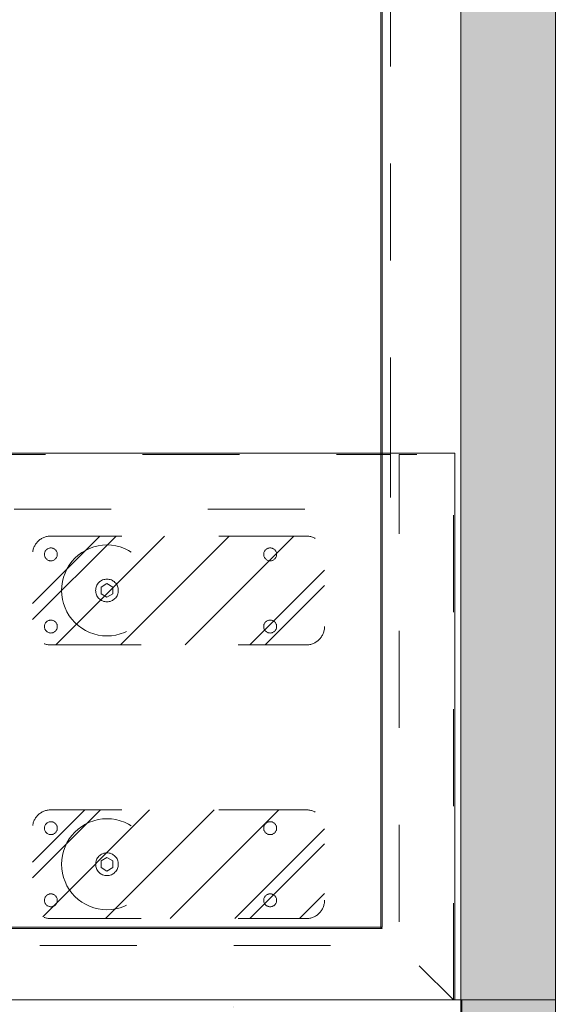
# Model space of a CAD drawing. Header units: inches. Extents: x -434 to -285, y -58 to 33.
# Tile 79 of 103: x -293.53 to -286.16, y -39.58 to -26.05. Entities that reach past the tile are written whole.
import ezdxf

# ---------------------------------------------------------------- set-up
doc = ezdxf.new("R2010")
doc.units = ezdxf.units.IN
doc.header["$LTSCALE"] = 32
doc.header["$MEASUREMENT"] = 0
doc.linetypes.add('Dash Style-1', pattern=[0.083328, 0.041656, -0.041672])
for name, color, linetype, lineweight in [('DashLine', 7, 'Dash Style-1', 13), ('DashLineFill', 7, 'Dash Style-1', 13), ('Drawing', 7, 'Continuous', 18), ('None', 7, 'Continuous', 18), ('SolidLine', 7, 'Continuous', 15), ('Stone_1', 7, 'Continuous', 13), ('Wood_1-V', 7, 'Continuous', 13)]:
    doc.layers.add(name, color=color, linetype=linetype, lineweight=lineweight)

# ---------------------------------------------------------------- blocks, each defined once
blk = doc.blocks.new('Group-26')
at = {"layer": 'SolidLine', "flags": 128}
blk.add_lwpolyline([(0, 0), (0.748, 0), (0.748, -29.094), (0, -29.094)], close=True, dxfattribs=at)
blk = doc.blocks.new('Group-27')
at = {"layer": 'None'}
blk.add_blockref('Group-26', (0, 0), dxfattribs=at)
blk = doc.blocks.new('SL Vertical Storage (2D)-1')
at = {"layer": 'None'}
blk.add_blockref('Group-27', (0, 0), dxfattribs=at)
at = {"layer": 'Drawing', "color": 0, "flags": 1}
for tag in ['Catalog', 'Custom', 'Tag', 'Option1', 'Option2', 'Option3', 'Option4', 'Option5', 'Option6', 'Option7', 'Option8', 'Option9', 'Option10', 'Option11', 'Option12', 'FinishGroup', 'Discount', 'Item1', 'Item2', 'Item3', 'Item4', 'Item5', 'Item6', 'Item7', 'Item8', 'Item9', 'Item10', 'Item11', 'Item12', 'Item13', 'Item14', 'Item15', 'Item16', 'Item17', 'Item18', 'Item19', 'Item20', 'Item21', 'Item22', 'Item23', 'Item24', 'Item25']:
    blk.add_attdef(tag, (24.18, -42.499), '', height=0.00709, dxfattribs=at)
blk = doc.blocks.new('Group-43')
at = {"layer": 'Stone_1', "linetype": 'Continuous', "lineweight": 15}
h = blk.add_hatch(dxfattribs=at)
h.set_pattern_fill('AR-CONC', style=0, pattern_type=2)
h.set_pattern_definition([(50, (-6.595, -2.0547), (5.6477, -0.4941), [0.59055, -6.49606]), (-5, (-6.595, -2.055), (-1.0925, 5.9228), [0.47244, -5.19685]), (100.451, (-6.124, -2.096), (4.5552, 5.42866), [0.5019, -5.5208]), (46.184, (-6.595, -0.48), (8.4035, -1.3033), [0.8858, -9.7441]), (96.636, (-5.8945, -0.5885), (7.3595, 7.6702), [0.7528, -8.2812]), (-8.816, (-6.595, -0.48), (7.3595, 7.6702), [0.7087, -7.7953]), (21, (-5.8074, -0.8736), (4.70006, -3.1702), [0.59055, -6.49606]), (-34, (-5.8074, -0.8736), (1.9159, 5.7098), [0.47244, -5.19685]), (71.451, (-5.416, -1.138), (6.6159, 2.5396), [0.5019, -5.5208]), (37.5, (-6.5948, -2.0547), (0.09575, 2.62121), [0.0004, -15.6256]), (37.5, (96.8664, 77.3338), (0.095747, 2.621211), [0.0004, -15.6256]), (37.5, (96.8743, 77.34), (0.095747, 2.621211), [0.0004, -15.6256]), (37.5, (203.1916, 158.92), (0.095747, 2.621211), [0.00039, -15.62559]), (37.5, (203.1995, 158.9261), (0.095747, 2.621211), [0.00039, -15.62559]), (7.5, (-6.5948, -2.0547), (2.07141, 3.1056), [0.0004, -10.0114]), (7.5, (69.1615, 7.9188), (2.07141, 3.1056), [0.0004, -10.01142]), (7.5, (69.1714, 7.92), (2.07141, 3.1056), [0.0004, -10.01142]), (7.5, (195.4914, 24.5504), (2.071414, 3.105604), [0.0004, -10.01142]), (7.5, (195.5013, 24.5517), (2.071414, 3.105604), [0.0004, -10.01142]), (-32.5, (-8.3507, -2.0547), (4.20333, -0.1776), [0.0004, -16.25945]), (-32.5, (33.8273, -28.925), (4.20333, -0.1776), [0.0004, -16.25945]), (-32.5, (33.8357, -28.9305), (4.20333, -0.1776), [0.0004, -16.25945]), (-32.5, (165.4132, -112.7546), (4.203326, -0.177597), [0.0004, -16.25945]), (-32.5, (165.4217, -112.76), (4.203326, -0.177597), [0.0004, -16.25945]), (-42.5, (-9.138, -2.0547), (4.59202, 0.78823), [0.0004, -12.4248]), (-42.5, (38.7923, -45.975), (4.59202, 0.78823), [0.0004, -12.4248]), (-42.5, (38.7997, -45.9816), (4.59202, 0.78823), [0.0004, -12.4248]), (-42.5, (115.189, -115.9795), (4.59202, 0.78823), [0.0004, -12.4248]), (-42.5, (115.1963, -115.9863), (4.59202, 0.78823), [0.0004, -12.4248])])
h.paths.add_polyline_path([(0, 0), (17.992, 0), (17.992, -31.299), (0, -31.299)])
at = {"layer": 'Stone_1', "flags": 128}
blk.add_lwpolyline([(0, 0), (17.992, 0), (17.992, -31.299), (0, -31.299)], close=True, dxfattribs=at)
blk = doc.blocks.new('SL Vertical Top (2D)-1')
at = {"layer": 'None'}
blk.add_blockref('Group-43', (0, 0), dxfattribs=at)
at = {"layer": 'Drawing', "color": 0, "flags": 1}
for tag in ['Catalog', 'Option1', 'Option2', 'Option3', 'Option4', 'Option5', 'Option6', 'Option7', 'Option8', 'Option9', 'Option10', 'Option11', 'Option12', 'Custom', 'Tag', 'FinishGroup', 'Discount', 'Item1', 'Item2', 'Item3', 'Item4', 'Item5', 'Item6', 'Item7', 'Item8', 'Item9', 'Item10', 'Item11', 'Item12', 'Item13', 'Item14', 'Item15', 'Item16', 'Item17', 'Item18', 'Item19', 'Item20', 'Item21', 'Item22', 'Item23', 'Item24', 'Item25']:
    blk.add_attdef(tag, (41.999, -42.539), '', height=0.00709, dxfattribs=at)
blk = doc.blocks.new('1BP8DW-Leveler (2D)')
at = {"layer": 'DashLine', "flags": 128}
for points in [[(0.625, 0), (0.622, -0.061), (0.613, -0.122), (0.598, -0.181), (0.577, -0.239), (0.551, -0.295), (0.52, -0.347), (0.483, -0.396), (0.442, -0.442), (0.396, -0.483), (0.347, -0.52), (0.295, -0.551), (0.239, -0.577), (0.181, -0.598), (0.122, -0.613), (0.061, -0.622), (0, -0.625), (-0.061, -0.622), (-0.122, -0.613), (-0.181, -0.598), (-0.239, -0.577), (-0.295, -0.551), (-0.347, -0.52), (-0.396, -0.483), (-0.442, -0.442), (-0.483, -0.396), (-0.52, -0.347), (-0.551, -0.295), (-0.577, -0.239), (-0.598, -0.181), (-0.613, -0.122), (-0.622, -0.061), (-0.625, 0), (-0.622, 0.061), (-0.613, 0.122), (-0.598, 0.181), (-0.577, 0.239), (-0.551, 0.295), (-0.52, 0.347), (-0.483, 0.396), (-0.442, 0.442), (-0.396, 0.483), (-0.347, 0.52), (-0.295, 0.551), (-0.239, 0.577), (-0.181, 0.598), (-0.122, 0.613), (-0.061, 0.622), (0, 0.625), (0.061, 0.622), (0.122, 0.613), (0.181, 0.598), (0.239, 0.577), (0.295, 0.551), (0.347, 0.52), (0.396, 0.483), (0.442, 0.442), (0.483, 0.396), (0.52, 0.347), (0.551, 0.295), (0.577, 0.239), (0.598, 0.181), (0.613, 0.122), (0.622, 0.061)], [(0, 0.156), (0.015, 0.155), (0.03, 0.153), (0.045, 0.15), (0.06, 0.144), (0.074, 0.138), (0.087, 0.13), (0.099, 0.121), (0.11, 0.11), (0.121, 0.099), (0.13, 0.087), (0.138, 0.074), (0.144, 0.06), (0.15, 0.045), (0.153, 0.03), (0.155, 0.015), (0.156, 0), (0.155, -0.015), (0.153, -0.03), (0.15, -0.045), (0.144, -0.06), (0.138, -0.074), (0.13, -0.087), (0.121, -0.099), (0.11, -0.11), (0.099, -0.121), (0.087, -0.13), (0.074, -0.138), (0.06, -0.144), (0.045, -0.15), (0.03, -0.153), (0.015, -0.155), (0, -0.156), (-0.015, -0.155), (-0.03, -0.153), (-0.045, -0.15), (-0.06, -0.144), (-0.074, -0.138), (-0.087, -0.13), (-0.099, -0.121), (-0.11, -0.11), (-0.121, -0.099), (-0.13, -0.087), (-0.138, -0.074), (-0.144, -0.06), (-0.15, -0.045), (-0.153, -0.03), (-0.155, -0.015), (-0.156, 0), (-0.155, 0.015), (-0.153, 0.03), (-0.15, 0.045), (-0.144, 0.06), (-0.138, 0.074), (-0.13, 0.087), (-0.121, 0.099), (-0.11, 0.11), (-0.099, 0.121), (-0.087, 0.13), (-0.074, 0.138), (-0.06, 0.144), (-0.045, 0.15), (-0.03, 0.153), (-0.015, 0.155)], [(0, 0.094), (-0.081, 0.047), (-0.081, -0.047), (0, -0.094), (0.081, -0.047), (0.081, 0.047)]]:
    blk.add_lwpolyline(points, close=True, dxfattribs=at)
blk = doc.blocks.new('Slate-LSVS-Leveler (2D)')
at = {"layer": 'DashLineFill', "linetype": 'Continuous', "lineweight": 13}
h = blk.add_hatch(dxfattribs=at)
h.set_pattern_fill('Steel', color=253, style=0, pattern_type=2)
h.set_pattern_definition([(45, (0, 0), (-1.613, 1.9357), []), (45, (-1.0608, 1.0608), (-0.47235, 0.41676), [])])
edge = h.paths.add_edge_path()
edge.add_arc((-2.74, 0.496), 0.252, 90, 180, ccw=False)
edge.add_line((-2.74, 0.748), (0.772, 0.748))
edge.add_arc((0.772, 0.496), 0.252, 0, 90, ccw=False)
edge.add_line((1.024, 0.496), (1.024, -0.496))
edge.add_arc((0.772, -0.496), 0.252, -90, 0, ccw=False)
edge.add_line((0.772, -0.748), (-2.74, -0.748))
edge.add_arc((-2.74, -0.496), 0.252, 180, 270, ccw=False)
edge.add_line((-2.992, -0.496), (-2.992, 0.496))
at = {"layer": 'DashLineFill', "flags": 128}
blk.add_lwpolyline([(-2.992, 0.496, -0.414214), (-2.74, 0.748), (0.772, 0.748, -0.414214), (1.024, 0.496), (1.024, -0.496, -0.414214), (0.772, -0.748), (-2.74, -0.748, -0.414214), (-2.992, -0.496)], format="xyb", close=True, dxfattribs=at)
at = {"layer": 'SolidLine', "flags": 128}
for points in [[(-2.244, 0.585), (-2.235, 0.584), (-2.227, 0.583), (-2.218, 0.581), (-2.21, 0.578), (-2.202, 0.574), (-2.195, 0.57), (-2.188, 0.565), (-2.181, 0.559), (-2.176, 0.552), (-2.17, 0.545), (-2.166, 0.538), (-2.162, 0.53), (-2.159, 0.522), (-2.157, 0.513), (-2.156, 0.505), (-2.156, 0.496), (-2.156, 0.487), (-2.157, 0.479), (-2.159, 0.47), (-2.162, 0.462), (-2.166, 0.454), (-2.17, 0.447), (-2.176, 0.44), (-2.181, 0.433), (-2.188, 0.428), (-2.195, 0.422), (-2.202, 0.418), (-2.21, 0.414), (-2.218, 0.411), (-2.227, 0.409), (-2.235, 0.408), (-2.244, 0.407), (-2.253, 0.408), (-2.261, 0.409), (-2.27, 0.411), (-2.278, 0.414), (-2.286, 0.418), (-2.293, 0.422), (-2.3, 0.428), (-2.307, 0.433), (-2.313, 0.44), (-2.318, 0.447), (-2.322, 0.454), (-2.326, 0.462), (-2.329, 0.47), (-2.331, 0.479), (-2.332, 0.487), (-2.333, 0.496), (-2.332, 0.505), (-2.331, 0.513), (-2.329, 0.522), (-2.326, 0.53), (-2.322, 0.538), (-2.318, 0.545), (-2.313, 0.552), (-2.307, 0.559), (-2.3, 0.565), (-2.293, 0.57), (-2.286, 0.574), (-2.278, 0.578), (-2.27, 0.581), (-2.261, 0.583), (-2.253, 0.584)], [(0.772, 0.585), (0.78, 0.584), (0.789, 0.583), (0.797, 0.581), (0.806, 0.578), (0.813, 0.574), (0.821, 0.57), (0.828, 0.565), (0.834, 0.559), (0.84, 0.552), (0.845, 0.545), (0.85, 0.538), (0.853, 0.53), (0.856, 0.522), (0.859, 0.513), (0.86, 0.505), (0.86, 0.496), (0.86, 0.487), (0.859, 0.479), (0.856, 0.47), (0.853, 0.462), (0.85, 0.454), (0.845, 0.447), (0.84, 0.44), (0.834, 0.433), (0.828, 0.428), (0.821, 0.422), (0.813, 0.418), (0.806, 0.414), (0.797, 0.411), (0.789, 0.409), (0.78, 0.408), (0.772, 0.407), (0.763, 0.408), (0.754, 0.409), (0.746, 0.411), (0.738, 0.414), (0.73, 0.418), (0.722, 0.422), (0.715, 0.428), (0.709, 0.433), (0.703, 0.44), (0.698, 0.447), (0.694, 0.454), (0.69, 0.462), (0.687, 0.47), (0.685, 0.479), (0.683, 0.487), (0.683, 0.496), (0.683, 0.505), (0.685, 0.513), (0.687, 0.522), (0.69, 0.53), (0.694, 0.538), (0.698, 0.545), (0.703, 0.552), (0.709, 0.559), (0.715, 0.565), (0.722, 0.57), (0.73, 0.574), (0.738, 0.578), (0.746, 0.581), (0.754, 0.583), (0.763, 0.584)], [(-2.244, -0.407), (-2.235, -0.408), (-2.227, -0.409), (-2.218, -0.411), (-2.21, -0.414), (-2.202, -0.418), (-2.195, -0.422), (-2.188, -0.428), (-2.181, -0.433), (-2.176, -0.44), (-2.17, -0.447), (-2.166, -0.454), (-2.162, -0.462), (-2.159, -0.47), (-2.157, -0.479), (-2.156, -0.487), (-2.156, -0.496), (-2.156, -0.505), (-2.157, -0.513), (-2.159, -0.522), (-2.162, -0.53), (-2.166, -0.538), (-2.17, -0.545), (-2.176, -0.552), (-2.181, -0.559), (-2.188, -0.565), (-2.195, -0.57), (-2.202, -0.574), (-2.21, -0.578), (-2.218, -0.581), (-2.227, -0.583), (-2.235, -0.584), (-2.244, -0.585), (-2.253, -0.584), (-2.261, -0.583), (-2.27, -0.581), (-2.278, -0.578), (-2.286, -0.574), (-2.293, -0.57), (-2.3, -0.565), (-2.307, -0.559), (-2.313, -0.552), (-2.318, -0.545), (-2.322, -0.538), (-2.326, -0.53), (-2.329, -0.522), (-2.331, -0.513), (-2.332, -0.505), (-2.333, -0.496), (-2.332, -0.487), (-2.331, -0.479), (-2.329, -0.47), (-2.326, -0.462), (-2.322, -0.454), (-2.318, -0.447), (-2.313, -0.44), (-2.307, -0.433), (-2.3, -0.428), (-2.293, -0.422), (-2.286, -0.418), (-2.278, -0.414), (-2.27, -0.411), (-2.261, -0.409), (-2.253, -0.408)], [(0.772, -0.407), (0.78, -0.408), (0.789, -0.409), (0.797, -0.411), (0.806, -0.414), (0.813, -0.418), (0.821, -0.422), (0.828, -0.428), (0.834, -0.433), (0.84, -0.44), (0.845, -0.447), (0.85, -0.454), (0.853, -0.462), (0.856, -0.47), (0.859, -0.479), (0.86, -0.487), (0.86, -0.496), (0.86, -0.505), (0.859, -0.513), (0.856, -0.522), (0.853, -0.53), (0.85, -0.538), (0.845, -0.545), (0.84, -0.552), (0.834, -0.559), (0.828, -0.565), (0.821, -0.57), (0.813, -0.574), (0.806, -0.578), (0.797, -0.581), (0.789, -0.583), (0.78, -0.584), (0.772, -0.585), (0.763, -0.584), (0.754, -0.583), (0.746, -0.581), (0.738, -0.578), (0.73, -0.574), (0.722, -0.57), (0.715, -0.565), (0.709, -0.559), (0.703, -0.552), (0.698, -0.545), (0.694, -0.538), (0.69, -0.53), (0.687, -0.522), (0.685, -0.513), (0.683, -0.505), (0.683, -0.496), (0.683, -0.487), (0.685, -0.479), (0.687, -0.47), (0.69, -0.462), (0.694, -0.454), (0.698, -0.447), (0.703, -0.44), (0.709, -0.433), (0.715, -0.428), (0.722, -0.422), (0.73, -0.418), (0.738, -0.414), (0.746, -0.411), (0.754, -0.409), (0.763, -0.408)]]:
    blk.add_lwpolyline(points, close=True, dxfattribs=at)
at = {"layer": 'DashLine', "color": 7}
blk.add_blockref('1BP8DW-Leveler (2D)', (0, 0), dxfattribs=at)
blk = doc.blocks.new('30W 7.5D LEG SURROUND (2D)')
at = {"layer": 'DashLine'}
blk.add_line((14.134, -3.288), (14.134, 10.786), dxfattribs=at)
at = {"layer": 'DashLine', "flags": 128}
for points in [[(0.059, -3.288), (14.134, -3.288), (14.134, -4.036), (0.059, -4.036)], [(15, -10.784), (15, -3.288), (14.252, -3.288), (14.252, -9.921), (15, -10.784)], [(-15, -10.784), (15, -10.784), (14.252, -10.036), (-14.252, -10.036), (-15, -10.784)]]:
    blk.add_lwpolyline(points, close=True, dxfattribs=at)
at = {"layer": 'DashLine'}
blk.add_arc((14.134, -3.288), 14.075, 90, 180, dxfattribs=at)
at = {"layer": 'SolidLine', "flags": 128}
blk.add_lwpolyline([(-15.02, -3.269), (15.02, -3.269), (15.02, -10.784), (-15.02, -10.784)], close=True, dxfattribs=at)
at = {"layer": 'None', "color": 7, "rotation": 180}
for p in [(10.236, -5.155), (10.236, -5.155), (10.236, -8.918), (10.236, -8.918)]:
    blk.add_blockref('Slate-LSVS-Leveler (2D)', p, dxfattribs=at)
blk = doc.blocks.new('Group-86')
at = {"layer": 'SolidLine'}
for p, q in [((-14.268, -33.1), (14.752, -33.1)), ((14.733, -33.08), (-14.248, -33.08)), ((14.752, -33.1), (14.733, -33.08))]:
    blk.add_line(p, q, dxfattribs=at)
blk = doc.blocks.new('Group-87')
at = {"layer": 'None'}
blk.add_blockref('Group-86', (0, 0), dxfattribs=at)
blk = doc.blocks.new('29D RUNOFF RETURN LEFT (2D)')
at = {"layer": 'SolidLine', "flags": 128}
for points in [[(-14.268, 32.884), (14.732, 32.884), (14.732, -33.1), (-14.268, -33.1)], [(-14.248, 32.884), (14.752, 32.884), (14.752, -33.08), (-14.248, -33.08)]]:
    blk.add_lwpolyline(points, close=True, dxfattribs=at)
at = {"layer": 'None'}
blk.add_blockref('Group-87', (0, 0), dxfattribs=at)
blk = doc.blocks.new('Group-101')
at = {"layer": 'Wood_1-V', "linetype": 'Continuous', "lineweight": 0, "true_color": 0xcdcdcd}
blk.add_hatch(color=254, dxfattribs=at).paths.add_polyline_path([(0, 1.299), (89.862, 1.299), (89.862, 0), (0, 0)])
at = {"layer": 'Wood_1-V', "flags": 128}
blk.add_lwpolyline([(0, 1.299), (89.862, 1.299), (89.862, 0), (0, 0)], close=True, dxfattribs=at)
blk = doc.blocks.new('SL Gallery Panel (2D)-1')
at = {"layer": 'None'}
blk.add_blockref('Group-101', (0, 0), dxfattribs=at)
at = {"layer": 'Drawing', "color": 0, "flags": 1}
for tag in ['Object_Type', 'Parm1', 'Parm2', 'Parm3', 'Parm4', 'Parm5', 'Parm6', 'Parm7', 'Parm8', 'Parm9', 'Parm10', 'Parm11', 'Parm12', 'Parm13', 'Parm14', 'Parm15', 'Parm16', 'Parm17', 'Parm18', 'Parm19', 'Parm20']:
    blk.add_attdef(tag, (65.999, -43.33), '', height=0.00709, dxfattribs=at)
blk = doc.blocks.new('Group-102')
at = {"layer": 'Drawing', "rotation": 90}
blk.add_blockref('SL Gallery Panel (2D)-1', (73.298, -42.523), dxfattribs=at)
at = {"layer": 'Drawing', "color": 0, "flags": 1}
for tag in ['Catalog', 'Custom', 'Tag', 'Option1', 'Option2', 'Option3', 'Option4', 'Option5', 'Option6', 'Option7', 'Option8', 'Option9', 'Option10', 'Option11', 'Option12', 'FinishGroup', 'Discount', 'Item1', 'Item2', 'Item3', 'Item4', 'Item5', 'Item6', 'Item7', 'Item8', 'Item9', 'Item10', 'Item11', 'Item12', 'Item13', 'Item14', 'Item15', 'Item16', 'Item17', 'Item18', 'Item19', 'Item20', 'Item21', 'Item22', 'Item23', 'Item24', 'Item25']:
    blk.add_attdef(tag, (65.999, -43.33), '', height=0.00709, dxfattribs=at)

msp = doc.modelspace()

# ---------------------------------------------------------------- block references
at = {"layer": 'Drawing', "color": 7}
msp.add_blockref('30W 7.5D LEG SURROUND (2D)', (-302.563, -28.74), dxfattribs=at)
at = {"layer": 'Drawing', "rotation": 270}
for name, p in [('SL Vertical Storage (2D)-1', (-287.445, -39.524)), ('SL Vertical Top (2D)-1', (-286.161, -39.524))]:
    msp.add_blockref(name, p, dxfattribs=at)

# ---------------------------------------------------------------- next in the draw order: block references
at = {"layer": 'Drawing', "color": 7}
msp.add_blockref('29D RUNOFF RETURN LEFT (2D)', (-303.295, -5.443), dxfattribs=at)

# ---------------------------------------------------------------- next in the draw order: block references
msp.add_blockref('Group-102', (-359.459, -14.977), dxfattribs=at)

doc.saveas('drawing.dxf')
